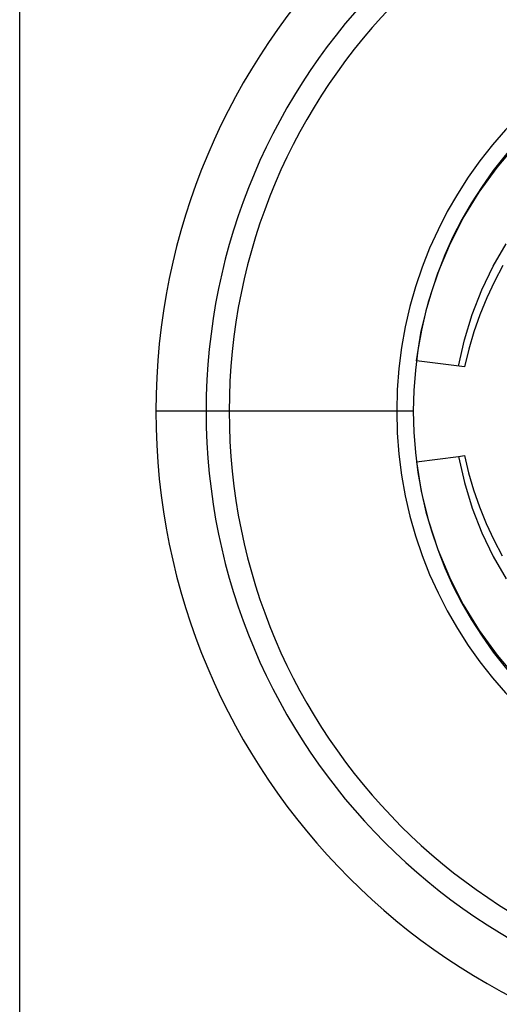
# Model space of a CAD drawing. Header units: millimetres. Extents: x -1 to 50, y 0 to 191.
# Tile 123 of 146: x 40 to 42.29, y 155.22 to 159.92. Entities that reach past the tile are written whole.
import ezdxf

# ---------------------------------------------------------------- set-up
doc = ezdxf.new("R2010")
doc.units = ezdxf.units.MM
doc.layers.add('MAIN-1', color=7, linetype='Continuous')
doc.layers.add('MAIN-2', color=7, linetype='Continuous')

msp = doc.modelspace()

# ---------------------------------------------------------------- linework, layer by layer
at = {"layer": 'MAIN-1'}
msp.add_line((40.89, 158.05), (40.65, 158.05), dxfattribs=at)
for radius, start, end in [(3.15, 0, 180), (2.91, 90, 270), (3.15, 180, 0)]:
    msp.add_arc((43.8, 158.05), radius, start, end, dxfattribs=at)
at = {"layer": 'MAIN-2'}
for p, q in [((40, 149.55), (40, 166.05)), ((42.2796, 159.2146), (42.3741, 159.3252)), ((42.1938, 159.0966), (42.2796, 159.2146)), ((42.1174, 158.9721), (42.1938, 159.0966)), ((42.0513, 158.8425), (42.1174, 158.9721)), ((41.9958, 158.7092), (42.0513, 158.8425)), ((42.261, 158.7427), (42.3218, 158.8494)), ((42.2071, 158.63), (42.261, 158.7427)), ((42.3071, 158.7469), (42.2666, 158.6706)), ((41.951, 158.5725), (41.9958, 158.7092)), ((42.2666, 158.6706), (42.2298, 158.592)), ((42.1609, 158.5123), (42.2071, 158.63)), ((41.9169, 158.4328), (41.951, 158.5725)), ((42.2298, 158.592), (42.197, 158.5115)), ((42.1234, 158.3906), (42.1609, 158.5123)), ((42.197, 158.5115), (42.1685, 158.4296)), ((41.8938, 158.2908), (41.9169, 158.4328)), ((42.1685, 158.4296), (42.1441, 158.3463)), ((42.0948, 158.2654), (42.1234, 158.3906)), ((42.1441, 158.3463), (42.1239, 158.2617)), ((42.1239, 158.2617), (41.8938, 158.2908)), ((42.1239, 158.2617), (42.1239, 158.2617)), ((41.8792, 158.05), (40.65, 158.05)), ((41.8792, 158.05), (40.89, 158.05)), ((41.8938, 157.8092), (42.0948, 157.8346)), ((42.0948, 157.8346), (42.1239, 157.8383)), ((42.0948, 157.8346), (42.1234, 157.7094)), ((42.1239, 157.8383), (42.1434, 157.7565)), ((42.1239, 157.8383), (42.1239, 157.8383)), ((41.8938, 157.8092), (41.9169, 157.6672)), ((42.1434, 157.7565), (42.167, 157.6752)), ((42.1234, 157.7094), (42.1609, 157.5877)), ((41.9169, 157.6672), (41.951, 157.5275)), ((42.167, 157.6752), (42.1947, 157.5947)), ((42.1609, 157.5877), (42.2071, 157.47)), ((42.1947, 157.5947), (42.2268, 157.5149)), ((41.951, 157.5275), (41.9958, 157.3908)), ((42.2268, 157.5149), (42.263, 157.4364)), ((42.2071, 157.47), (42.261, 157.3573)), ((42.263, 157.4364), (42.3033, 157.3598)), ((41.9958, 157.3908), (42.0513, 157.2575)), ((42.261, 157.3573), (42.3218, 157.2506)), ((42.0513, 157.2575), (42.1174, 157.1279)), ((42.1174, 157.1279), (42.1938, 157.0034)), ((42.1938, 157.0034), (42.2796, 156.8854)), ((42.2796, 156.8854), (42.3741, 156.7748))]:
    msp.add_line(p, q, dxfattribs=at)
for radius, start, end in [(3.15, 0, 180), (2.8, 90, 270), (2, 90, 270), (1.9208, 0, 180), (3.15, 180, 0), (1.9208, 180, 0)]:
    msp.add_arc((43.8, 158.05), radius, start, end, dxfattribs=at)

doc.saveas('drawing.dxf')
